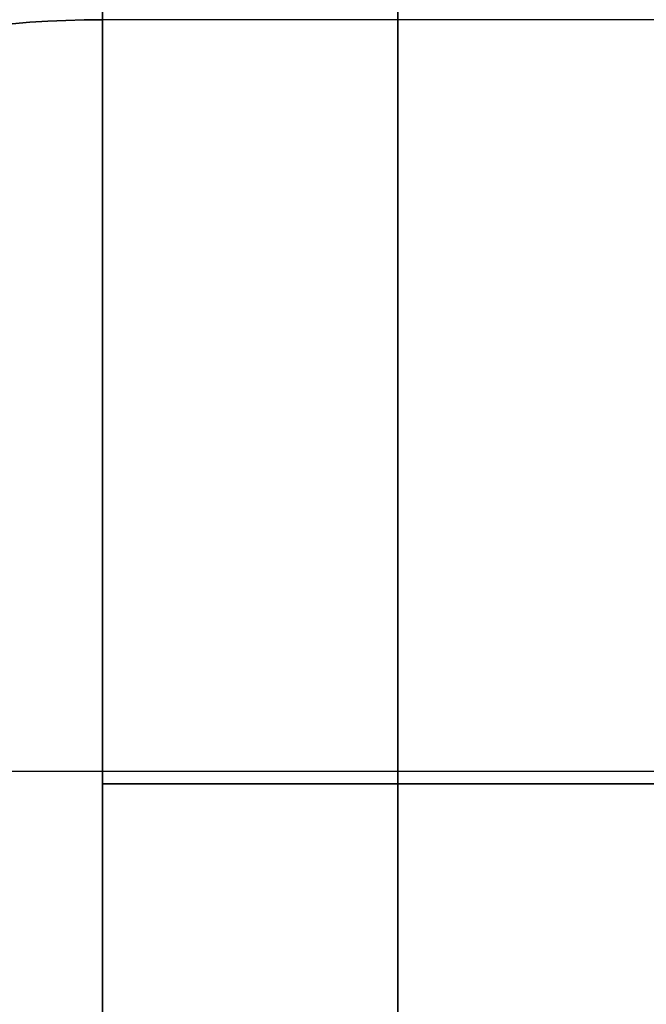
# Model space of a CAD drawing. Header units: millimetres. Extents: x -105 to 152, y -114 to 65.
# Tile 73 of 256: x -30.16 to -28.39, y -43.2 to -40.42. Entities that reach past the tile are written whole.
import ezdxf

# ---------------------------------------------------------------- set-up
doc = ezdxf.new("R2010")
doc.units = ezdxf.units.MM
doc.layers.add('Layer 01', color=18, linetype='Continuous', true_color=0x000000)

# ---------------------------------------------------------------- blocks, each defined once
blk = doc.blocks.new('Block 02')
at = {"layer": 'Layer 01'}
for p, q in [((-29.924, -40.4244, -36.1817), (-29.924, -34.3704, -30.1277)), ((-29.924, -34.3704, 30.1277), (-29.924, -40.4244, 36.1817)), ((-26.5544, -42.5457, -37.0604), (-29.924, -42.5457, -37.0604)), ((-26.5544, -42.5457, 37.0604), (-29.924, -42.5457, 37.0604)), ((-29.924, -42.5805, 52.5014), (-29.924, -46.9384, 52.5014)), ((-29.924, -42.5805, -51.7446), (-29.924, -46.7908, -51.7446)), ((98.576, -42.5806, -55.2432), (-29.924, -42.5806, -55.2432)), ((98.576, -42.5806, -50.9892), (-29.924, -42.5806, -50.9892)), ((98.576, -42.5806, 55.2432), (-29.924, -42.5806, 55.2432)), ((98.576, -42.5806, 59.4973), (-29.924, -42.5806, 59.4973))]:
    blk.add_line(p, q, dxfattribs=at)
at = {"layer": 'Layer 01', "extrusion": (-1, 0, 0)}
for centre, radius, start, end in [((0, 0, 29.0909), 43.952, 319.70102, 355.29898), ((0, 0, 29.0909), 43.952, 4.70102, 40.29898), ((42.5457, -34.0604, 29.924), 3, 225, 321.3206), ((42.5457, 34.0604, 29.924), 3, 38.6794, 135)]:
    blk.add_arc(centre, radius, start, end, dxfattribs=at)
at = {"layer": 'Layer 01', "extrusion": (1, -9.63092e-16, 1.19942e-21)}
blk.add_arc((-38.5805, 59.4973, -29.924), 4, 94.4612, 180, dxfattribs=at)
at = {"layer": 'Layer 01', "extrusion": (1, -7.49125e-17, -9.60173e-16)}
blk.add_arc((-38.5805, -59.4973, -29.924), 4, 180, 265.5388, dxfattribs=at)
at = {"layer": 'Layer 01', "extrusion": (0, 0.707107, 0.707107)}
blk.add_arc((29.924, 5, -54.1687), 2, 270, 0, dxfattribs=at)
at = {"layer": 'Layer 01', "extrusion": (2.51215e-15, 0.707107, -0.707107)}
blk.add_arc((29.924, -5, -54.1687), 2, 360, 90, dxfattribs=at)
at = {"layer": 'Layer 01', "extrusion": (-1, 1.96998e-31, 3.56792e-30)}
blk.add_arc((42.5457, -34.0604, 29.924), 3, 225, 321.3206, dxfattribs=at)
at = {"layer": 'Layer 01', "extrusion": (-1, -2.37093e-31, 4.29409e-30)}
blk.add_arc((42.5457, 34.0604, 29.924), 3, 38.6794, 135, dxfattribs=at)
at = {"layer": 'Layer 01', "extrusion": (-1.08945e-30, 1, 0)}
blk.add_arc((29.924, -35.0604, -42.5457), 2, 270, 0, dxfattribs=at)
at = {"layer": 'Layer 01', "extrusion": (-1.08945e-30, -1, 0)}
blk.add_arc((-29.924, 35.0604, 42.5457), 2, 90, 180, dxfattribs=at)
at = {"layer": 'Layer 01', "extrusion": (1, 4.17966e-16, -2.07738e-27)}
blk.add_arc((-51.0805, 50.9892, -29.924), 8.5, 270, 0, dxfattribs=at)
at = {"layer": 'Layer 01', "extrusion": (1, 3.18104e-30, 4.17966e-16)}
blk.add_arc((-51.0805, -50.9892, -29.924), 8.5, 360, 90, dxfattribs=at)
at = {"layer": 'Layer 01'}
for points in [[(-29.924, 55, 65), (-29.924, 0, 65), (-29.924, -55, 65)], [(-29.924, -55, -65), (-29.924, -27.5, -65), (-29.924, 0, -65)], [(-29.924, -40.4244, -36.1817), (-29.924, -37.3974, -33.1547), (-29.924, -34.3704, -30.1277)], [(-29.924, -40.4244, 36.1817), (-29.924, -37.3974, 33.1547), (-29.924, -34.3704, 30.1277)], [(-26.5544, -40.4244, -36.1817), (-28.2392, -40.4244, -36.1817), (-29.924, -40.4244, -36.1817)], [(-26.5544, -40.4244, 36.1817), (-28.2392, -40.4244, 36.1817), (-29.924, -40.4244, 36.1817)], [(98.576, -42.5806, -59.4973), (34.326, -42.5805, -59.4973), (-29.924, -42.5805, -59.4973)], [(-29.924, -42.5805, -50.9892), (34.326, -42.5805, -50.9892), (98.576, -42.5806, -50.9892)], [(-29.924, -42.5805, 59.4973), (34.326, -42.5805, 59.4973), (98.576, -42.5806, 59.4973)], [(-29.924, -42.5805, 50.9892), (34.326, -42.5805, 50.9892), (98.576, -42.5806, 50.9892)], [(-29.924, -42.5805, 50.9892), (-29.924, -42.5805, 55.2432), (-29.924, -42.5805, 59.4973)], [(-29.924, -42.5805, -59.4973), (-29.924, -42.5805, -55.2432), (-29.924, -42.5805, -50.9892)]]:
    blk.add_open_spline(points, degree=2, dxfattribs=at)

msp = doc.modelspace()

# ---------------------------------------------------------------- block references
at = {"layer": 'Layer 01'}
msp.add_blockref('Block 02', (0, 0), dxfattribs=at)

doc.saveas('drawing.dxf')
